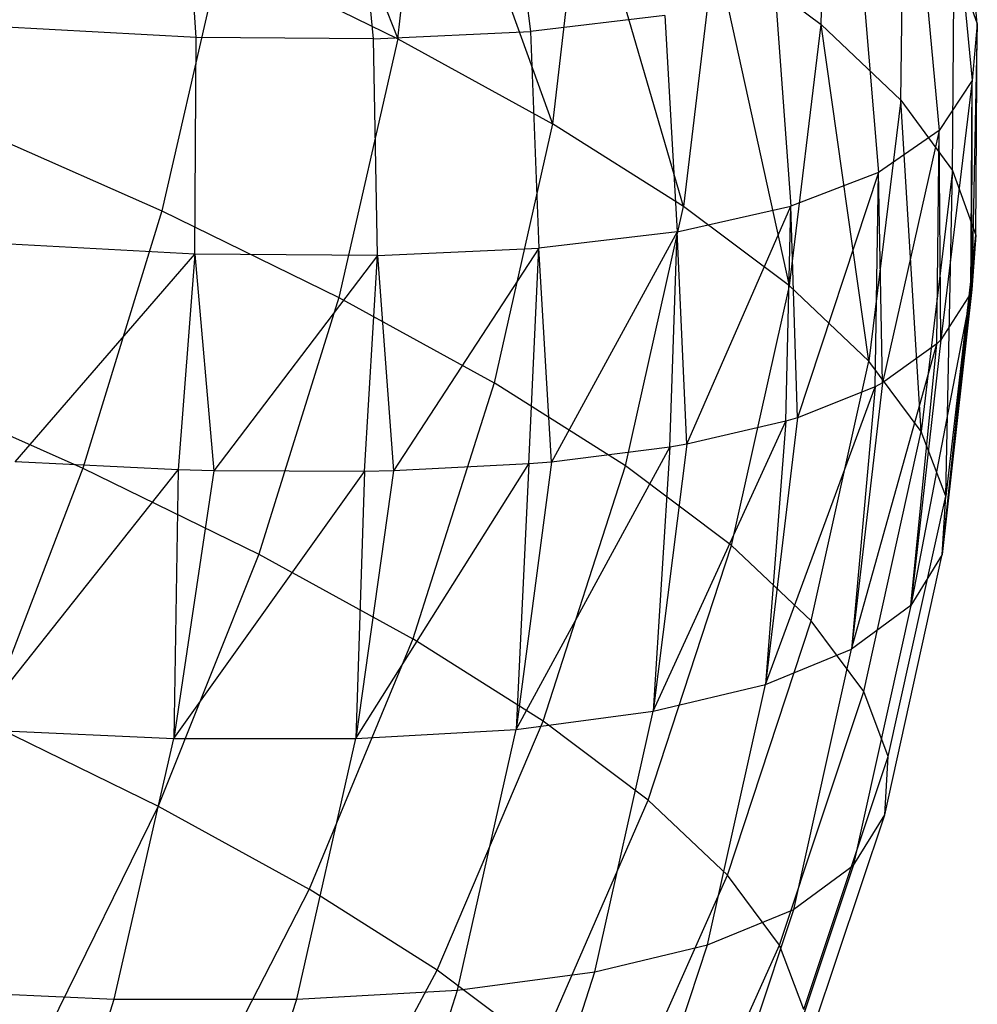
# Model space of a CAD drawing. Extents: x -11.4 to 11.4, y 1.8 to 24.6.
# Tile 62 of 199: x -2.027 to -1.671, y 12.133 to 12.5. Entities that reach past the tile are written whole.
import ezdxf

# ---------------------------------------------------------------- set-up
doc = ezdxf.new("R2010")
doc.units = 0
doc.header["$MEASUREMENT"] = 0
doc.layers.get('0').update_dxf_attribs({"color": 13, "linetype": 'CONTINUOUS'})

# ---------------------------------------------------------------- blocks, each defined once
blk = doc.blocks.new('GRUPUJ_4')
at = {"color": 0}
for p, q in [((9.46699, 10.77854, 3.55615), (9.5181, 10.65067, 3.59776)), ((9.46699, 10.77854, 3.55615), (9.5181, 10.65067, 3.59776)), ((9.5181, 10.65067, 3.59776), (9.52878, 10.74836, 3.62338)), ((9.5181, 10.65067, 3.59776), (9.52878, 10.74836, 3.62338)), ((9.52878, 10.74836, 3.62338), (9.57568, 10.61899, 3.67668)), ((9.52878, 10.74836, 3.62338), (9.57568, 10.61899, 3.67668)), ((9.55739, 10.73337, 4.7551), (9.56742, 10.65331, 4.75751)), ((9.55739, 10.73337, 4.7551), (9.56742, 10.65331, 4.75751)), ((9.67566, 10.65592, 3.87778), (9.67729, 10.73312, 3.9013)), ((9.67566, 10.65592, 3.87778), (9.67729, 10.73312, 3.9013)), ((9.73377, 10.65623, 4.18785), (9.72602, 10.73452, 4.20593)), ((9.73377, 10.65623, 4.18785), (9.72602, 10.73452, 4.20593)), ((9.44299, 10.65118, 4.90914), (9.43757, 10.73132, 4.90111)), ((9.44299, 10.65118, 4.90914), (9.43757, 10.73132, 4.90111)), ((9.50905, 10.6506, 4.83646), (9.50118, 10.73076, 4.83112)), ((9.50905, 10.6506, 4.83646), (9.50118, 10.73076, 4.83112)), ((9.58692, 10.71655, 3.70228), (9.57568, 10.61899, 3.67668)), ((9.58692, 10.71655, 3.70228), (9.57568, 10.61899, 3.67668)), ((9.62444, 10.58818, 3.76166), (9.58692, 10.71655, 3.70228)), ((9.62444, 10.58818, 3.76166), (9.58692, 10.71655, 3.70228)), ((9.72418, 10.71394, 4.30196), (9.73188, 10.63506, 4.28665)), ((9.72418, 10.71394, 4.30196), (9.73188, 10.63506, 4.28665)), ((9.70526, 10.6278, 3.97238), (9.70632, 10.70554, 3.99408)), ((9.70526, 10.6278, 3.97238), (9.70632, 10.70554, 3.99408)), ((9.71221, 10.69594, 4.39777), (9.71956, 10.61654, 4.38522)), ((9.71221, 10.69594, 4.39777), (9.71956, 10.61654, 4.38522)), ((9.63606, 10.68562, 3.7874), (9.62444, 10.58818, 3.76166)), ((9.63606, 10.68562, 3.7874), (9.62444, 10.58818, 3.76166)), ((9.63606, 10.68562, 3.7874), (9.67566, 10.65592, 3.87778)), ((9.66383, 10.5586, 3.85178), (9.63606, 10.68562, 3.7874)), ((9.63606, 10.68562, 3.7874), (9.67566, 10.65592, 3.87778)), ((9.66383, 10.5586, 3.85178), (9.63606, 10.68562, 3.7874)), ((9.45231, 10.68288, 3.52577), (9.43019, 10.58662, 3.50271)), ((9.45231, 10.68288, 3.52577), (9.43019, 10.58662, 3.50271)), ((9.45231, 10.68288, 3.52577), (9.5181, 10.65067, 3.59776)), ((9.45231, 10.68288, 3.52577), (9.5181, 10.65067, 3.59776)), ((9.69025, 10.68072, 4.49229), (9.69696, 10.60088, 4.48247)), ((9.69025, 10.68072, 4.49229), (9.69696, 10.60088, 4.48247)), ((9.72453, 10.60156, 4.07014), (9.72522, 10.67981, 4.08996)), ((9.72453, 10.60156, 4.07014), (9.72522, 10.67981, 4.08996)), ((9.72522, 10.67981, 4.08996), (9.73377, 10.65623, 4.18785)), ((9.72522, 10.67981, 4.08996), (9.73377, 10.65623, 4.18785)), ((9.65854, 10.66845, 4.58444), (9.66434, 10.58826, 4.57727)), ((9.65854, 10.66845, 4.58444), (9.66434, 10.58826, 4.57727)), ((9.61744, 10.65928, 4.67318), (9.56742, 10.65331, 4.75751)), ((9.61744, 10.65928, 4.67318), (9.56742, 10.65331, 4.75751)), ((9.61744, 10.65928, 4.67318), (9.62206, 10.57882, 4.66857)), ((9.61744, 10.65928, 4.67318), (9.62206, 10.57882, 4.66857)), ((9.44299, 10.65118, 4.90914), (9.36998, 10.65505, 4.97474)), ((9.44299, 10.65118, 4.90914), (9.36998, 10.65505, 4.97474)), ((9.66383, 10.5586, 3.85178), (9.67566, 10.65592, 3.87778)), ((9.66383, 10.5586, 3.85178), (9.67566, 10.65592, 3.87778)), ((9.67566, 10.65592, 3.87778), (9.70526, 10.6278, 3.97238)), ((9.67566, 10.65592, 3.87778), (9.70526, 10.6278, 3.97238)), ((9.69342, 10.53055, 3.94605), (9.67566, 10.65592, 3.87778)), ((9.69342, 10.53055, 3.94605), (9.67566, 10.65592, 3.87778)), ((9.73377, 10.65623, 4.18785), (9.73178, 10.55729, 4.26397)), ((9.73377, 10.65623, 4.18785), (9.73178, 10.55729, 4.26397)), ((9.73377, 10.65623, 4.18785), (9.73188, 10.63506, 4.28665)), ((9.73377, 10.65623, 4.18785), (9.73188, 10.63506, 4.28665)), ((9.73325, 10.57752, 4.16996), (9.73377, 10.65623, 4.18785)), ((9.73325, 10.57752, 4.16996), (9.73377, 10.65623, 4.18785)), ((9.44258, 10.57049, 4.91133), (9.44299, 10.65118, 4.90914)), ((9.44258, 10.57049, 4.91133), (9.44299, 10.65118, 4.90914)), ((9.50905, 10.6506, 4.83646), (9.44299, 10.65118, 4.90914)), ((9.50905, 10.6506, 4.83646), (9.44299, 10.65118, 4.90914)), ((9.50905, 10.6506, 4.83646), (9.56742, 10.65331, 4.75751)), ((9.50905, 10.6506, 4.83646), (9.56742, 10.65331, 4.75751)), ((9.56742, 10.65331, 4.75751), (9.5706, 10.57268, 4.75533)), ((9.56742, 10.65331, 4.75751), (9.5706, 10.57268, 4.75533)), ((9.5181, 10.65067, 3.59776), (9.49616, 10.55432, 3.5749)), ((9.5181, 10.65067, 3.59776), (9.49616, 10.55432, 3.5749)), ((9.51054, 10.56989, 4.83655), (9.50905, 10.6506, 4.83646)), ((9.51054, 10.56989, 4.83655), (9.50905, 10.6506, 4.83646)), ((9.5181, 10.65067, 3.59776), (9.57568, 10.61899, 3.67668)), ((9.5181, 10.65067, 3.59776), (9.57568, 10.61899, 3.67668)), ((9.73188, 10.63506, 4.28665), (9.71956, 10.61654, 4.38522)), ((9.73188, 10.63506, 4.28665), (9.71956, 10.61654, 4.38522)), ((9.73188, 10.63506, 4.28665), (9.72022, 10.53851, 4.36287)), ((9.73188, 10.63506, 4.28665), (9.72022, 10.53851, 4.36287)), ((9.73132, 10.55593, 4.27069), (9.73188, 10.63506, 4.28665)), ((9.73132, 10.55593, 4.27069), (9.73188, 10.63506, 4.28665)), ((9.73178, 10.55729, 4.26397), (9.73188, 10.63506, 4.28665)), ((9.73178, 10.55729, 4.26397), (9.73188, 10.63506, 4.28665)), ((9.70526, 10.6278, 3.97238), (9.69342, 10.53055, 3.94605)), ((9.70526, 10.6278, 3.97238), (9.69342, 10.53055, 3.94605)), ((9.70526, 10.6278, 3.97238), (9.72453, 10.60156, 4.07014)), ((9.70526, 10.6278, 3.97238), (9.72453, 10.60156, 4.07014)), ((9.71288, 10.50435, 4.04343), (9.70526, 10.6278, 3.97238)), ((9.71288, 10.50435, 4.04343), (9.70526, 10.6278, 3.97238)), ((9.35671, 10.6191, 3.43826), (9.43019, 10.58662, 3.50271)), ((9.35671, 10.6191, 3.43826), (9.43019, 10.58662, 3.50271)), ((9.57568, 10.61899, 3.67668), (9.55391, 10.52254, 3.65404)), ((9.57568, 10.61899, 3.67668), (9.55391, 10.52254, 3.65404)), ((9.62444, 10.58818, 3.76166), (9.57568, 10.61899, 3.67668)), ((9.62444, 10.58818, 3.76166), (9.57568, 10.61899, 3.67668)), ((9.71956, 10.61654, 4.38522), (9.69696, 10.60088, 4.48247)), ((9.71956, 10.61654, 4.38522), (9.69696, 10.60088, 4.48247)), ((9.71956, 10.61654, 4.38522), (9.69849, 10.52254, 4.46054)), ((9.71956, 10.61654, 4.38522), (9.69849, 10.52254, 4.46054)), ((9.71877, 10.53704, 4.37121), (9.71956, 10.61654, 4.38522)), ((9.71877, 10.53704, 4.37121), (9.71956, 10.61654, 4.38522)), ((9.72022, 10.53851, 4.36287), (9.71956, 10.61654, 4.38522)), ((9.72022, 10.53851, 4.36287), (9.71956, 10.61654, 4.38522)), ((9.69696, 10.60088, 4.48247), (9.66434, 10.58826, 4.57727)), ((9.69696, 10.60088, 4.48247), (9.66434, 10.58826, 4.57727)), ((9.69696, 10.60088, 4.48247), (9.66686, 10.50955, 4.55592)), ((9.69696, 10.60088, 4.48247), (9.66686, 10.50955, 4.55592)), ((9.69573, 10.52108, 4.47036), (9.69696, 10.60088, 4.48247)), ((9.69573, 10.52108, 4.47036), (9.69696, 10.60088, 4.48247)), ((9.69849, 10.52254, 4.46054), (9.69696, 10.60088, 4.48247)), ((9.69849, 10.52254, 4.46054), (9.69696, 10.60088, 4.48247)), ((9.72453, 10.60156, 4.07014), (9.71288, 10.50435, 4.04343)), ((9.72453, 10.60156, 4.07014), (9.71288, 10.50435, 4.04343)), ((9.72202, 10.48028, 4.14285), (9.72453, 10.60156, 4.07014)), ((9.72202, 10.48028, 4.14285), (9.72453, 10.60156, 4.07014)), ((9.72453, 10.60156, 4.07014), (9.73325, 10.57752, 4.16996)), ((9.72453, 10.60156, 4.07014), (9.73325, 10.57752, 4.16996)), ((9.43019, 10.58662, 3.50271), (9.40085, 10.49077, 3.4872)), ((9.43019, 10.58662, 3.50271), (9.40085, 10.49077, 3.4872)), ((9.43019, 10.58662, 3.50271), (9.49616, 10.55432, 3.5749)), ((9.43019, 10.58662, 3.50271), (9.49616, 10.55432, 3.5749)), ((9.6028, 10.49165, 3.73926), (9.62444, 10.58818, 3.76166)), ((9.6028, 10.49165, 3.73926), (9.62444, 10.58818, 3.76166)), ((9.62206, 10.57882, 4.66857), (9.66434, 10.58826, 4.57727)), ((9.62206, 10.57882, 4.66857), (9.66434, 10.58826, 4.57727)), ((9.66383, 10.5586, 3.85178), (9.62444, 10.58818, 3.76166)), ((9.66383, 10.5586, 3.85178), (9.62444, 10.58818, 3.76166)), ((9.62565, 10.49968, 4.64795), (9.66434, 10.58826, 4.57727)), ((9.62565, 10.49968, 4.64795), (9.66434, 10.58826, 4.57727)), ((9.66246, 10.50821, 4.56703), (9.66434, 10.58826, 4.57727)), ((9.66246, 10.50821, 4.56703), (9.66434, 10.58826, 4.57727)), ((9.66686, 10.50955, 4.55592), (9.66434, 10.58826, 4.57727)), ((9.66686, 10.50955, 4.55592), (9.66434, 10.58826, 4.57727)), ((9.62206, 10.57882, 4.66857), (9.5706, 10.57268, 4.75533)), ((9.62206, 10.57882, 4.66857), (9.5706, 10.57268, 4.75533)), ((9.62206, 10.57882, 4.66857), (9.57532, 10.49304, 4.73565)), ((9.62206, 10.57882, 4.66857), (9.57532, 10.49304, 4.73565)), ((9.61935, 10.49859, 4.66012), (9.62206, 10.57882, 4.66857)), ((9.61935, 10.49859, 4.66012), (9.62206, 10.57882, 4.66857)), ((9.62565, 10.49968, 4.64795), (9.62206, 10.57882, 4.66857)), ((9.62565, 10.49968, 4.64795), (9.62206, 10.57882, 4.66857)), ((9.44258, 10.57049, 4.91133), (9.36746, 10.57447, 4.97881)), ((9.44258, 10.57049, 4.91133), (9.36746, 10.57447, 4.97881)), ((9.72071, 10.45862, 4.24324), (9.73325, 10.57752, 4.16996)), ((9.72071, 10.45862, 4.24324), (9.73325, 10.57752, 4.16996)), ((9.73325, 10.57752, 4.16996), (9.72202, 10.48028, 4.14285)), ((9.73325, 10.57752, 4.16996), (9.72202, 10.48028, 4.14285)), ((9.73325, 10.57752, 4.16996), (9.73178, 10.55729, 4.26397)), ((9.73325, 10.57752, 4.16996), (9.73178, 10.55729, 4.26397)), ((9.37561, 10.49307, 4.96333), (9.44258, 10.57049, 4.91133)), ((9.37561, 10.49307, 4.96333), (9.44258, 10.57049, 4.91133)), ((9.44258, 10.57049, 4.91133), (9.43634, 10.49009, 4.90765)), ((9.44258, 10.57049, 4.91133), (9.43634, 10.49009, 4.90765)), ((9.44258, 10.57049, 4.91133), (9.44961, 10.48972, 4.8942)), ((9.51054, 10.56989, 4.83655), (9.44258, 10.57049, 4.91133)), ((9.44258, 10.57049, 4.91133), (9.44961, 10.48972, 4.8942)), ((9.51054, 10.56989, 4.83655), (9.44258, 10.57049, 4.91133)), ((9.51054, 10.56989, 4.83655), (9.5706, 10.57268, 4.75533)), ((9.51054, 10.56989, 4.83655), (9.5706, 10.57268, 4.75533)), ((9.5706, 10.57268, 4.75533), (9.51643, 10.48971, 4.81803)), ((9.5706, 10.57268, 4.75533), (9.51643, 10.48971, 4.81803)), ((9.56688, 10.49232, 4.74858), (9.5706, 10.57268, 4.75533)), ((9.56688, 10.49232, 4.74858), (9.5706, 10.57268, 4.75533)), ((9.57532, 10.49304, 4.73565), (9.5706, 10.57268, 4.75533)), ((9.57532, 10.49304, 4.73565), (9.5706, 10.57268, 4.75533)), ((9.51054, 10.56989, 4.83655), (9.44961, 10.48972, 4.8942)), ((9.51054, 10.56989, 4.83655), (9.44961, 10.48972, 4.8942)), ((9.50564, 10.48948, 4.8314), (9.51054, 10.56989, 4.83655)), ((9.50564, 10.48948, 4.8314), (9.51054, 10.56989, 4.83655)), ((9.51054, 10.56989, 4.83655), (9.51643, 10.48971, 4.81803)), ((9.51054, 10.56989, 4.83655), (9.51643, 10.48971, 4.81803)), ((9.6423, 10.46198, 3.82964), (9.66383, 10.5586, 3.85178)), ((9.6423, 10.46198, 3.82964), (9.66383, 10.5586, 3.85178)), ((9.66383, 10.5586, 3.85178), (9.69342, 10.53055, 3.94605)), ((9.66383, 10.5586, 3.85178), (9.69342, 10.53055, 3.94605)), ((9.73132, 10.55593, 4.27069), (9.70899, 10.43958, 4.34348)), ((9.73132, 10.55593, 4.27069), (9.70899, 10.43958, 4.34348)), ((9.73132, 10.55593, 4.27069), (9.72022, 10.53851, 4.36287)), ((9.73132, 10.55593, 4.27069), (9.72022, 10.53851, 4.36287)), ((9.73178, 10.55729, 4.26397), (9.72071, 10.45862, 4.24324)), ((9.73178, 10.55729, 4.26397), (9.72071, 10.45862, 4.24324)), ((9.73132, 10.55593, 4.27069), (9.72071, 10.45862, 4.24324)), ((9.73132, 10.55593, 4.27069), (9.72071, 10.45862, 4.24324)), ((9.73178, 10.55729, 4.26397), (9.73132, 10.55593, 4.27069)), ((9.73178, 10.55729, 4.26397), (9.73132, 10.55593, 4.27069)), ((9.49616, 10.55432, 3.5749), (9.46631, 10.45872, 3.55883)), ((9.49616, 10.55432, 3.5749), (9.46631, 10.45872, 3.55883)), ((9.49616, 10.55432, 3.5749), (9.55391, 10.52254, 3.65404)), ((9.49616, 10.55432, 3.5749), (9.55391, 10.52254, 3.65404)), ((9.72022, 10.53851, 4.36287), (9.70899, 10.43958, 4.34348)), ((9.72022, 10.53851, 4.36287), (9.70899, 10.43958, 4.34348)), ((9.72022, 10.53851, 4.36287), (9.71877, 10.53704, 4.37121)), ((9.72022, 10.53851, 4.36287), (9.71877, 10.53704, 4.37121)), ((9.68697, 10.4234, 4.44248), (9.71877, 10.53704, 4.37121)), ((9.68697, 10.4234, 4.44248), (9.71877, 10.53704, 4.37121)), ((9.71877, 10.53704, 4.37121), (9.69849, 10.52254, 4.46054)), ((9.71877, 10.53704, 4.37121), (9.69849, 10.52254, 4.46054)), ((9.70899, 10.43958, 4.34348), (9.71877, 10.53704, 4.37121)), ((9.70899, 10.43958, 4.34348), (9.71877, 10.53704, 4.37121)), ((9.67197, 10.43386, 3.92417), (9.69342, 10.53055, 3.94605)), ((9.67197, 10.43386, 3.92417), (9.69342, 10.53055, 3.94605)), ((9.71288, 10.50435, 4.04343), (9.69342, 10.53055, 3.94605)), ((9.71288, 10.50435, 4.04343), (9.69342, 10.53055, 3.94605)), ((9.32795, 10.523, 3.42325), (9.40085, 10.49077, 3.4872)), ((9.32795, 10.523, 3.42325), (9.40085, 10.49077, 3.4872)), ((9.55391, 10.52254, 3.65404), (9.52361, 10.4272, 3.63735)), ((9.55391, 10.52254, 3.65404), (9.52361, 10.4272, 3.63735)), ((9.6028, 10.49165, 3.73926), (9.55391, 10.52254, 3.65404)), ((9.6028, 10.49165, 3.73926), (9.55391, 10.52254, 3.65404)), ((9.6549, 10.41023, 4.53916), (9.69573, 10.52108, 4.47036)), ((9.6549, 10.41023, 4.53916), (9.69573, 10.52108, 4.47036)), ((9.69573, 10.52108, 4.47036), (9.66686, 10.50955, 4.55592)), ((9.69573, 10.52108, 4.47036), (9.66686, 10.50955, 4.55592)), ((9.69849, 10.52254, 4.46054), (9.68697, 10.4234, 4.44248)), ((9.69849, 10.52254, 4.46054), (9.68697, 10.4234, 4.44248)), ((9.69573, 10.52108, 4.47036), (9.68697, 10.4234, 4.44248)), ((9.69573, 10.52108, 4.47036), (9.68697, 10.4234, 4.44248)), ((9.69849, 10.52254, 4.46054), (9.69573, 10.52108, 4.47036)), ((9.69849, 10.52254, 4.46054), (9.69573, 10.52108, 4.47036)), ((9.61313, 10.40023, 4.63245), (9.66246, 10.50821, 4.56703)), ((9.61313, 10.40023, 4.63245), (9.66246, 10.50821, 4.56703)), ((9.66246, 10.50821, 4.56703), (9.62565, 10.49968, 4.64795)), ((9.66246, 10.50821, 4.56703), (9.62565, 10.49968, 4.64795)), ((9.66686, 10.50955, 4.55592), (9.6549, 10.41023, 4.53916)), ((9.66686, 10.50955, 4.55592), (9.6549, 10.41023, 4.53916)), ((9.66246, 10.50821, 4.56703), (9.6549, 10.41023, 4.53916)), ((9.66246, 10.50821, 4.56703), (9.6549, 10.41023, 4.53916)), ((9.66686, 10.50955, 4.55592), (9.66246, 10.50821, 4.56703)), ((9.66686, 10.50955, 4.55592), (9.66246, 10.50821, 4.56703)), ((9.69149, 10.40758, 4.02182), (9.71288, 10.50435, 4.04343)), ((9.69149, 10.40758, 4.02182), (9.71288, 10.50435, 4.04343)), ((9.72202, 10.48028, 4.14285), (9.71288, 10.50435, 4.04343)), ((9.72202, 10.48028, 4.14285), (9.71288, 10.50435, 4.04343)), ((9.56212, 10.3935, 4.72133), (9.61935, 10.49859, 4.66012)), ((9.56212, 10.3935, 4.72133), (9.61935, 10.49859, 4.66012)), ((9.61935, 10.49859, 4.66012), (9.57532, 10.49304, 4.73565)), ((9.61935, 10.49859, 4.66012), (9.57532, 10.49304, 4.73565)), ((9.62565, 10.49968, 4.64795), (9.61313, 10.40023, 4.63245)), ((9.62565, 10.49968, 4.64795), (9.61313, 10.40023, 4.63245)), ((9.61935, 10.49859, 4.66012), (9.61313, 10.40023, 4.63245)), ((9.61935, 10.49859, 4.66012), (9.61313, 10.40023, 4.63245)), ((9.62565, 10.49968, 4.64795), (9.61935, 10.49859, 4.66012)), ((9.62565, 10.49968, 4.64795), (9.61935, 10.49859, 4.66012)), ((9.35969, 10.39353, 4.95212), (9.43634, 10.49009, 4.90765)), ((9.35969, 10.39353, 4.95212), (9.43634, 10.49009, 4.90765)), ((9.40085, 10.49077, 3.4872), (9.36462, 10.39635, 3.47941)), ((9.40085, 10.49077, 3.4872), (9.36462, 10.39635, 3.47941)), ((9.43634, 10.49009, 4.90765), (9.37561, 10.49307, 4.96333)), ((9.43634, 10.49009, 4.90765), (9.37561, 10.49307, 4.96333)), ((9.40085, 10.49077, 3.4872), (9.46631, 10.45872, 3.55883)), ((9.40085, 10.49077, 3.4872), (9.46631, 10.45872, 3.55883)), ((9.43634, 10.49009, 4.90765), (9.4347, 10.39013, 4.88205)), ((9.43634, 10.49009, 4.90765), (9.4347, 10.39013, 4.88205)), ((9.44961, 10.48972, 4.8942), (9.4347, 10.39013, 4.88205)), ((9.44961, 10.48972, 4.8942), (9.4347, 10.39013, 4.88205)), ((9.44961, 10.48972, 4.8942), (9.43634, 10.49009, 4.90765)), ((9.44961, 10.48972, 4.8942), (9.43634, 10.49009, 4.90765)), ((9.50564, 10.48948, 4.8314), (9.44961, 10.48972, 4.8942)), ((9.50564, 10.48948, 4.8314), (9.44961, 10.48972, 4.8942)), ((9.50243, 10.39012, 4.80484), (9.56688, 10.49232, 4.74858)), ((9.50243, 10.39012, 4.80484), (9.56688, 10.49232, 4.74858)), ((9.51643, 10.48971, 4.81803), (9.50243, 10.39012, 4.80484)), ((9.51643, 10.48971, 4.81803), (9.50243, 10.39012, 4.80484)), ((9.51643, 10.48971, 4.81803), (9.50564, 10.48948, 4.8314)), ((9.51643, 10.48971, 4.81803), (9.50564, 10.48948, 4.8314)), ((9.56688, 10.49232, 4.74858), (9.51643, 10.48971, 4.81803)), ((9.56688, 10.49232, 4.74858), (9.51643, 10.48971, 4.81803)), ((9.57532, 10.49304, 4.73565), (9.56212, 10.3935, 4.72133)), ((9.57532, 10.49304, 4.73565), (9.56212, 10.3935, 4.72133)), ((9.56688, 10.49232, 4.74858), (9.56212, 10.3935, 4.72133)), ((9.56688, 10.49232, 4.74858), (9.56212, 10.3935, 4.72133)), ((9.57532, 10.49304, 4.73565), (9.56688, 10.49232, 4.74858)), ((9.57532, 10.49304, 4.73565), (9.56688, 10.49232, 4.74858)), ((9.57212, 10.39655, 3.72191), (9.6028, 10.49165, 3.73926)), ((9.57212, 10.39655, 3.72191), (9.6028, 10.49165, 3.73926)), ((9.6423, 10.46198, 3.82964), (9.6028, 10.49165, 3.73926)), ((9.6423, 10.46198, 3.82964), (9.6028, 10.49165, 3.73926)), ((9.4347, 10.39013, 4.88205), (9.50564, 10.48948, 4.8314)), ((9.4347, 10.39013, 4.88205), (9.50564, 10.48948, 4.8314)), ((9.50564, 10.48948, 4.8314), (9.50243, 10.39012, 4.80484)), ((9.50564, 10.48948, 4.8314), (9.50243, 10.39012, 4.80484)), ((9.70065, 10.38345, 4.12153), (9.72202, 10.48028, 4.14285)), ((9.70065, 10.38345, 4.12153), (9.72202, 10.48028, 4.14285)), ((9.72071, 10.45862, 4.24324), (9.72202, 10.48028, 4.14285)), ((9.72071, 10.45862, 4.24324), (9.72202, 10.48028, 4.14285)), ((9.61131, 10.36711, 3.81157), (9.6423, 10.46198, 3.82964)), ((9.61131, 10.36711, 3.81157), (9.6423, 10.46198, 3.82964)), ((9.6423, 10.46198, 3.82964), (9.67197, 10.43386, 3.92417)), ((9.6423, 10.46198, 3.82964), (9.67197, 10.43386, 3.92417)), ((9.46631, 10.45872, 3.55883), (9.42886, 10.36489, 3.54972)), ((9.46631, 10.45872, 3.55883), (9.42886, 10.36489, 3.54972)), ((9.46631, 10.45872, 3.55883), (9.52361, 10.4272, 3.63735)), ((9.46631, 10.45872, 3.55883), (9.52361, 10.4272, 3.63735)), ((9.69934, 10.36172, 4.22219), (9.72071, 10.45862, 4.24324)), ((9.69934, 10.36172, 4.22219), (9.72071, 10.45862, 4.24324)), ((9.72071, 10.45862, 4.24324), (9.70899, 10.43958, 4.34348)), ((9.72071, 10.45862, 4.24324), (9.70899, 10.43958, 4.34348)), ((9.70899, 10.43958, 4.34348), (9.68697, 10.4234, 4.44248)), ((9.70899, 10.43958, 4.34348), (9.68697, 10.4234, 4.44248)), ((9.70899, 10.43958, 4.34348), (9.68759, 10.34264, 4.32272)), ((9.70899, 10.43958, 4.34348), (9.68759, 10.34264, 4.32272)), ((9.64075, 10.3392, 3.90537), (9.67197, 10.43386, 3.92417)), ((9.64075, 10.3392, 3.90537), (9.67197, 10.43386, 3.92417)), ((9.69149, 10.40758, 4.02182), (9.67197, 10.43386, 3.92417)), ((9.69149, 10.40758, 4.02182), (9.67197, 10.43386, 3.92417)), ((9.52361, 10.4272, 3.63735), (9.4851, 10.33396, 3.62679)), ((9.52361, 10.4272, 3.63735), (9.4851, 10.33396, 3.62679)), ((9.57212, 10.39655, 3.72191), (9.52361, 10.4272, 3.63735)), ((9.57212, 10.39655, 3.72191), (9.52361, 10.4272, 3.63735)), ((9.6549, 10.41023, 4.53916), (9.68697, 10.4234, 4.44248)), ((9.6549, 10.41023, 4.53916), (9.68697, 10.4234, 4.44248)), ((9.66551, 10.3264, 4.422), (9.68697, 10.4234, 4.44248)), ((9.66551, 10.3264, 4.422), (9.68697, 10.4234, 4.44248)), ((9.61313, 10.40023, 4.63245), (9.6549, 10.41023, 4.53916)), ((9.61313, 10.40023, 4.63245), (9.6549, 10.41023, 4.53916)), ((9.63335, 10.3132, 4.51894), (9.6549, 10.41023, 4.53916)), ((9.63335, 10.3132, 4.51894), (9.6549, 10.41023, 4.53916)), ((9.66012, 10.31313, 4.00226), (9.69149, 10.40758, 4.02182)), ((9.66012, 10.31313, 4.00226), (9.69149, 10.40758, 4.02182)), ((9.70065, 10.38345, 4.12153), (9.69149, 10.40758, 4.02182)), ((9.70065, 10.38345, 4.12153), (9.69149, 10.40758, 4.02182)), ((9.56212, 10.3935, 4.72133), (9.61313, 10.40023, 4.63245)), ((9.56212, 10.3935, 4.72133), (9.61313, 10.40023, 4.63245)), ((9.59146, 10.30317, 4.6125), (9.61313, 10.40023, 4.63245)), ((9.59146, 10.30317, 4.6125), (9.61313, 10.40023, 4.63245)), ((9.36462, 10.39635, 3.47941), (9.42886, 10.36489, 3.54972)), ((9.36462, 10.39635, 3.47941), (9.42886, 10.36489, 3.54972)), ((9.53271, 10.30387, 3.70978), (9.57212, 10.39655, 3.72191)), ((9.53271, 10.30387, 3.70978), (9.57212, 10.39655, 3.72191)), ((9.61131, 10.36711, 3.81157), (9.57212, 10.39655, 3.72191)), ((9.61131, 10.36711, 3.81157), (9.57212, 10.39655, 3.72191)), ((9.35969, 10.39353, 4.95212), (9.4347, 10.39013, 4.88205)), ((9.35969, 10.39353, 4.95212), (9.4347, 10.39013, 4.88205)), ((9.50243, 10.39012, 4.80484), (9.56212, 10.3935, 4.72133)), ((9.50243, 10.39012, 4.80484), (9.56212, 10.3935, 4.72133)), ((9.54031, 10.29642, 4.70164), (9.56212, 10.3935, 4.72133)), ((9.54031, 10.29642, 4.70164), (9.56212, 10.3935, 4.72133)), ((9.41253, 10.29305, 4.8628), (9.4347, 10.39013, 4.88205)), ((9.41253, 10.29305, 4.8628), (9.4347, 10.39013, 4.88205)), ((9.4347, 10.39013, 4.88205), (9.50243, 10.39012, 4.80484)), ((9.4347, 10.39013, 4.88205), (9.50243, 10.39012, 4.80484)), ((9.48044, 10.29304, 4.78538), (9.50243, 10.39012, 4.80484)), ((9.48044, 10.29304, 4.78538), (9.50243, 10.39012, 4.80484)), ((9.6692, 10.28919, 4.10118), (9.70065, 10.38345, 4.12153)), ((9.6692, 10.28919, 4.10118), (9.70065, 10.38345, 4.12153)), ((9.69934, 10.36172, 4.22219), (9.70065, 10.38345, 4.12153)), ((9.69934, 10.36172, 4.22219), (9.70065, 10.38345, 4.12153)), ((9.57118, 10.27498, 3.79779), (9.61131, 10.36711, 3.81157)), ((9.57118, 10.27498, 3.79779), (9.61131, 10.36711, 3.81157)), ((9.61131, 10.36711, 3.81157), (9.64075, 10.3392, 3.90537)), ((9.61131, 10.36711, 3.81157), (9.64075, 10.3392, 3.90537)), ((9.42886, 10.36489, 3.54972), (9.38422, 10.27384, 3.54766)), ((9.42886, 10.36489, 3.54972), (9.38422, 10.27384, 3.54766)), ((9.42886, 10.36489, 3.54972), (9.4851, 10.33396, 3.62679)), ((9.42886, 10.36489, 3.54972), (9.4851, 10.33396, 3.62679)), ((9.66791, 10.26763, 4.20106), (9.69934, 10.36172, 4.22219)), ((9.66791, 10.26763, 4.20106), (9.69934, 10.36172, 4.22219)), ((9.68759, 10.34264, 4.32272), (9.69934, 10.36172, 4.22219)), ((9.68759, 10.34264, 4.32272), (9.69934, 10.36172, 4.22219)), ((9.68759, 10.34264, 4.32272), (9.65624, 10.24869, 4.3008)), ((9.68759, 10.34264, 4.32272), (9.65624, 10.24869, 4.3008)), ((9.68759, 10.34264, 4.32272), (9.66551, 10.3264, 4.422)), ((9.68759, 10.34264, 4.32272), (9.66551, 10.3264, 4.422)), ((9.60008, 10.24759, 3.88985), (9.64075, 10.3392, 3.90537)), ((9.60008, 10.24759, 3.88985), (9.64075, 10.3392, 3.90537)), ((9.66012, 10.31313, 4.00226), (9.64075, 10.3392, 3.90537)), ((9.66012, 10.31313, 4.00226), (9.64075, 10.3392, 3.90537)), ((9.4851, 10.33396, 3.62679), (9.4388, 10.24381, 3.62246)), ((9.4851, 10.33396, 3.62679), (9.4388, 10.24381, 3.62246)), ((9.53271, 10.30387, 3.70978), (9.4851, 10.33396, 3.62679)), ((9.53271, 10.30387, 3.70978), (9.4851, 10.33396, 3.62679)), ((9.63335, 10.3132, 4.51894), (9.66551, 10.3264, 4.422)), ((9.63335, 10.3132, 4.51894), (9.66551, 10.3264, 4.422)), ((9.63433, 10.23259, 4.39931), (9.66551, 10.3264, 4.422)), ((9.63433, 10.23259, 4.39931), (9.66551, 10.3264, 4.422)), ((9.59146, 10.30317, 4.6125), (9.63335, 10.3132, 4.51894)), ((9.59146, 10.30317, 4.6125), (9.63335, 10.3132, 4.51894)), ((9.60243, 10.21949, 4.4955), (9.63335, 10.3132, 4.51894)), ((9.60243, 10.21949, 4.4955), (9.63335, 10.3132, 4.51894)), ((9.61909, 10.222, 3.98494), (9.66012, 10.31313, 4.00226)), ((9.61909, 10.222, 3.98494), (9.66012, 10.31313, 4.00226)), ((9.6692, 10.28919, 4.10118), (9.66012, 10.31313, 4.00226)), ((9.6692, 10.28919, 4.10118), (9.66012, 10.31313, 4.00226)), ((9.48501, 10.21462, 3.70301), (9.53271, 10.30387, 3.70978)), ((9.48501, 10.21462, 3.70301), (9.53271, 10.30387, 3.70978)), ((9.57118, 10.27498, 3.79779), (9.53271, 10.30387, 3.70978)), ((9.57118, 10.27498, 3.79779), (9.53271, 10.30387, 3.70978)), ((9.54031, 10.29642, 4.70164), (9.59146, 10.30317, 4.6125)), ((9.54031, 10.29642, 4.70164), (9.59146, 10.30317, 4.6125)), ((9.56087, 10.20954, 4.58832), (9.59146, 10.30317, 4.6125)), ((9.56087, 10.20954, 4.58832), (9.59146, 10.30317, 4.6125)), ((9.3373, 10.29645, 4.93307), (9.41253, 10.29305, 4.8628)), ((9.3373, 10.29645, 4.93307), (9.41253, 10.29305, 4.8628)), ((9.48044, 10.29304, 4.78538), (9.54031, 10.29642, 4.70164)), ((9.48044, 10.29304, 4.78538), (9.54031, 10.29642, 4.70164)), ((9.51011, 10.20284, 4.67676), (9.54031, 10.29642, 4.70164)), ((9.51011, 10.20284, 4.67676), (9.54031, 10.29642, 4.70164)), ((9.38333, 10.19949, 4.83667), (9.41253, 10.29305, 4.8628)), ((9.38333, 10.19949, 4.83667), (9.41253, 10.29305, 4.8628)), ((9.41253, 10.29305, 4.8628), (9.48044, 10.29304, 4.78538)), ((9.41253, 10.29305, 4.8628), (9.48044, 10.29304, 4.78538)), ((9.45072, 10.19948, 4.75985), (9.48044, 10.29304, 4.78538)), ((9.45072, 10.19948, 4.75985), (9.48044, 10.29304, 4.78538))]:
    blk.add_line(p, q, dxfattribs=at)
blk = doc.blocks.new('SATELLITE_M_ZWIS-11230-112')
at = {"color": 0}
blk.add_blockref('GRUPUJ_4', (-11.40464, 1.84184, 0.62927), dxfattribs=at)

msp = doc.modelspace()

# ---------------------------------------------------------------- block references
at = {"color": 0}
msp.add_blockref('SATELLITE_M_ZWIS-11230-112', (0, 0), dxfattribs=at)

doc.saveas('drawing.dxf')
